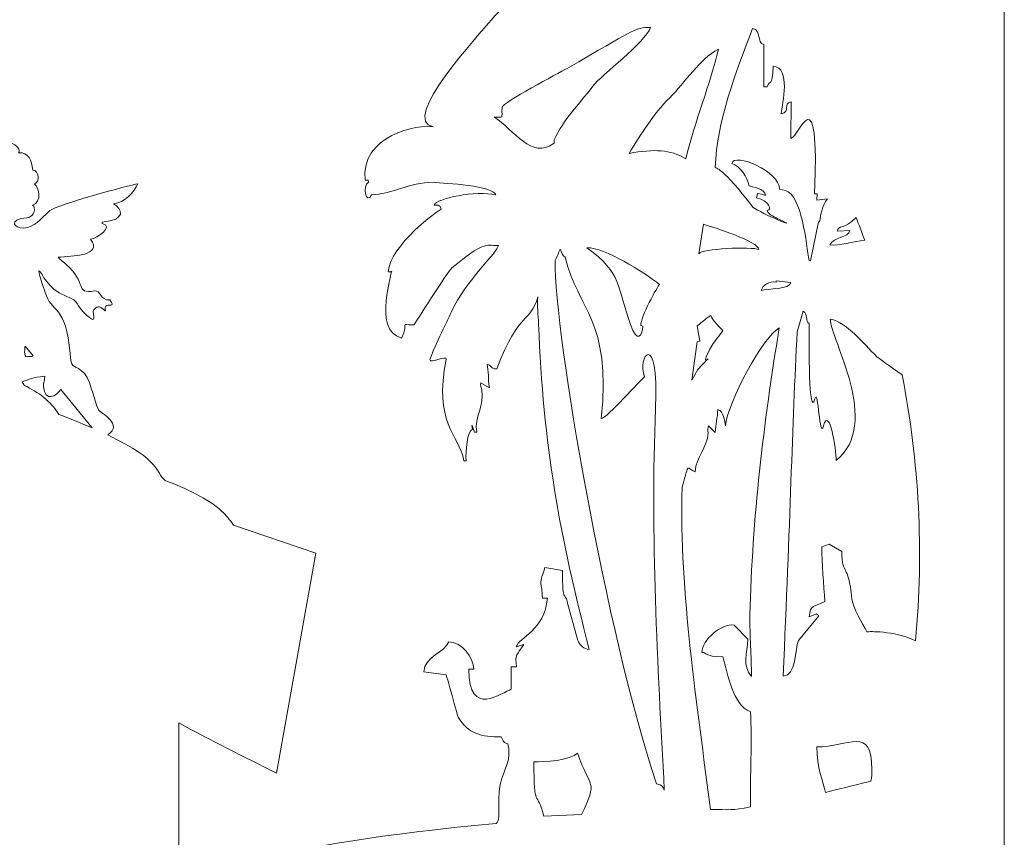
# Model space of a CAD drawing. Header units: millimetres. Extents: x -945 to 978, y -385 to 824.
# Tile 32 of 33: x 875 to 978, y 445 to 531. Entities that reach past the tile are written whole.
import ezdxf

# ---------------------------------------------------------------- set-up
doc = ezdxf.new("R2010")
doc.units = ezdxf.units.MM
doc.header["$MEASUREMENT"] = 0
doc.layers.add('Layer 1', color=7, linetype='Continuous')

msp = doc.modelspace()

# ---------------------------------------------------------------- linework, layer by layer
at = {"layer": 'Layer 1', "color": 250, "lineweight": 9}
for points, knots in [([(727.1937, 366.4602), (727.1937, 377.1706), (718.5112, 385.8531), (707.8008, 385.8531), (707.8008, 385.8531), (707.8008, 385.8531), (707.8008, 562.9473), (707.8008, 562.9473), (707.8008, 562.9473), (718.5112, 562.9473), (727.1937, 571.6298), (727.1937, 582.3402), (727.1937, 582.3402), (727.1937, 582.3402), (821.4192, 582.3402), (821.4192, 582.3402), (821.4192, 582.3402), (821.4192, 582.3402), (821.4192, 585.3402), (821.4192, 585.3402), (821.4192, 585.3402), (821.4192, 585.3402), (864.7823, 585.3402), (864.7823, 585.3402), (864.7823, 585.3402), (864.7823, 585.3402), (864.7823, 582.3402), (864.7823, 582.3402), (864.7823, 582.3402), (864.7823, 582.3402), (959.0079, 582.3402), (959.0079, 582.3402), (959.0079, 582.3402), (959.0079, 571.6298), (967.6905, 562.9473), (978.4008, 562.9473), (978.4008, 562.9473), (978.4008, 562.9473), (978.4008, 385.8531), (978.4008, 385.8531), (978.4008, 385.8531), (967.6905, 385.8531), (959.0079, 377.1706), (959.0079, 366.4602), (959.0079, 366.4602), (959.0079, 366.4602), (864.7823, 366.4602), (864.7823, 366.4602), (864.7823, 366.4602), (864.7823, 366.4602), (864.7823, 363.4601), (864.7823, 363.4601), (864.7823, 363.4601), (864.7823, 363.4601), (821.4192, 363.4601), (821.4192, 363.4601), (821.4192, 363.4601), (821.4192, 363.4601), (821.4192, 366.4602), (821.4192, 366.4602), (821.4192, 366.4602), (821.4192, 366.4602), (727.1937, 366.4602), (727.1937, 366.4602)], [0, 0, 0, 0, 0.05882353, 0.05882353, 0.05882353, 0.05882353, 0.11764706, 0.11764706, 0.11764706, 0.11764706, 0.17647059, 0.17647059, 0.17647059, 0.17647059, 0.23529412, 0.23529412, 0.23529412, 0.23529412, 0.29411765, 0.29411765, 0.29411765, 0.29411765, 0.35294118, 0.35294118, 0.35294118, 0.35294118, 0.41176471, 0.41176471, 0.41176471, 0.41176471, 0.47058824, 0.47058824, 0.47058824, 0.47058824, 0.52941176, 0.52941176, 0.52941176, 0.52941176, 0.58823529, 0.58823529, 0.58823529, 0.58823529, 0.64705882, 0.64705882, 0.64705882, 0.64705882, 0.70588235, 0.70588235, 0.70588235, 0.70588235, 0.76470588, 0.76470588, 0.76470588, 0.76470588, 0.82352941, 0.82352941, 0.82352941, 0.82352941, 0.88235294, 0.88235294, 0.88235294, 0.88235294, 1, 1, 1, 1]), ([(939.8521, 544.4662), (934.7804, 545.2079), (928.0149, 545.6323), (923.2929, 543.787), (923.2929, 543.787), (921.8526, 543.2241), (919.2986, 541.5824), (919.0902, 540.1018), (919.0902, 540.1018), (919.0902, 540.1018), (919.6368, 540.1018), (919.6368, 540.1018), (919.6368, 540.1018), (919.6368, 540.1018), (919.6228, 539.7601), (919.6228, 539.7601), (919.6228, 539.7601), (919.2304, 539.6297), (918.4677, 538.2413), (918.4459, 537.7088), (918.4459, 537.7088), (918.4239, 537.1663), (919.2139, 537.2704), (919.6802, 537.823), (919.6802, 537.823), (923.9928, 537.823), (932.7521, 542.2846), (942.7676, 537.823), (942.7676, 537.823), (937.7072, 538.8455), (927.7706, 534.954), (924.3099, 530.7576), (924.3099, 530.7576), (923.1492, 529.3503), (914.5083, 520.0666), (918.2163, 519.482), (918.2163, 519.482), (916.6231, 519.8015), (910.4709, 518.554), (910.9947, 513.8563), (910.9947, 513.8563), (910.9947, 513.8563), (911.3049, 513.8563), (911.3049, 513.8563), (911.3049, 513.8563), (911.3049, 513.8563), (911.3503, 513.6239), (911.3503, 513.6239), (911.3503, 513.6239), (910.6475, 513.3162), (911.1261, 511.1288), (911.6847, 512.3069), (911.6847, 512.3069), (913.6744, 512.3069), (915.6453, 513.6239), (918.1682, 513.6239), (918.1682, 513.6239), (919.4976, 513.519), (924.5123, 513.2625), (924.7782, 512.3069), (924.7782, 512.3069), (922.7627, 512.769), (918.4225, 511.9457), (918.272, 511.2054), (918.272, 511.2054), (918.9834, 511.3466), (919.004, 510.7994), (919.004, 510.7994), (919.004, 510.7994), (918.6956, 510.6321), (913.6319, 507.0142), (913.4264, 504.1719), (913.4264, 504.1719), (913.4264, 504.1719), (913.814, 504.1719), (913.814, 504.1719), (913.814, 504.1719), (913.814, 504.1719), (913.7491, 504.2538), (913.7491, 504.2538), (913.7491, 504.2538), (914.0487, 504.4554), (911.6349, 498.048), (914.8482, 497.2), (914.8482, 497.2), (915.6769, 498.9467), (914.4945, 498.5935), (916.1416, 498.5935), (916.1416, 498.5935), (916.1666, 498.5935), (919.7133, 504.2398), (920.1557, 504.6003), (920.1557, 504.6003), (923.5896, 507.3971), (923.5267, 506.9613), (925.0462, 506.9613), (925.0462, 506.9613), (925.0198, 506.2714), (921.6653, 503.3879), (920.069, 499.9027), (920.069, 499.9027), (919.6218, 498.9268), (918.0694, 495.8296), (917.8357, 494.9236), (917.8357, 494.9236), (917.7061, 494.4223), (919.6399, 495.4282), (919.5484, 494.9789), (919.5484, 494.9789), (918.1732, 488.2376), (920.86, 487.1152), (921.4167, 484.2605), (921.4167, 484.2605), (921.4167, 484.2605), (921.6493, 484.2605), (921.6493, 484.2605), (921.6493, 484.2605), (921.5443, 485.2013), (921.7858, 487.4426), (922.3165, 487.5919), (922.3165, 487.5919), (922.3165, 487.5919), (922.2409, 487.9794), (922.2409, 487.9794), (922.2409, 487.9794), (922.2409, 487.9794), (922.2991, 487.9768), (922.2991, 487.9768), (922.2991, 487.9768), (922.2991, 487.9768), (922.5319, 487.282), (922.5319, 487.282), (922.5319, 487.282), (922.5319, 487.282), (922.7644, 487.282), (922.7644, 487.282), (922.7644, 487.282), (922.4857, 488.8976), (923.6083, 490.1018), (923.2973, 491.6982), (923.2973, 491.6982), (923.2623, 491.8779), (923.1164, 492.3178), (923.2006, 492.4641), (923.2006, 492.4641), (923.2006, 492.4641), (924.1042, 491.9306), (924.1042, 491.9306), (924.1042, 491.9306), (923.8577, 493.194), (924.1531, 492.8721), (923.8531, 494.4098), (923.8531, 494.4098), (924.4613, 494.36), (924.063, 493.9467), (924.8774, 493.9443), (924.8774, 493.9443), (927.2978, 500.2752), (928.4619, 498.7227), (929.1993, 501.547), (929.1993, 501.547), (929.1228, 500.6249), (929.2548, 499.6068), (929.2877, 498.6791), (929.2877, 498.6791), (929.7435, 485.9778), (931.5433, 476.2278), (934.636, 464.3528), (934.636, 464.3528), (934.0561, 464.4298), (933.6904, 464.7299), (933.4132, 465.2859), (933.4132, 465.2859), (933.4132, 465.2859), (932.3282, 469.241), (932.3282, 469.241), (932.3282, 469.241), (932.1578, 470.5052), (931.8001, 468.9817), (931.8001, 472.6736), (931.8001, 472.6736), (931.8001, 472.6736), (929.9626, 473.005), (929.9626, 473.005), (929.9626, 473.005), (929.1762, 470.7846), (929.6877, 471.647), (929.6877, 469.7691), (929.6877, 469.7691), (929.6877, 469.7691), (930.2157, 469.7691), (930.2157, 469.7691), (930.2157, 469.7691), (929.9321, 466.3594), (927.2041, 465.6301), (926.9404, 464.6424), (926.9404, 464.6424), (926.9404, 464.6424), (927.7381, 464.8922), (927.7381, 464.8922), (927.7381, 464.8922), (927.0244, 463.7934), (926.7512, 463.8154), (926.9729, 462.5405), (926.9729, 462.5405), (926.9729, 462.5405), (926.4125, 462.5301), (926.4125, 462.5301), (926.4125, 462.5301), (926.4125, 462.5301), (926.4125, 460.1536), (926.4125, 460.1536), (926.4125, 460.1536), (925.455, 459.8981), (921.9237, 456.9764), (921.9237, 462.266), (921.9237, 462.266), (921.9237, 462.266), (922.4518, 462.266), (922.4518, 462.266), (922.4518, 462.266), (922.4235, 463.5256), (921.2014, 465.1396), (919.8113, 465.1706), (919.8113, 465.1706), (919.4105, 464.0634), (917.3063, 463.6314), (917.171, 462.002), (917.171, 462.002), (917.171, 462.002), (919.5383, 461.6793), (919.5383, 461.6793), (919.5383, 461.6793), (919.5472, 461.7311), (920.7728, 457.2796), (920.8185, 457.1999), (920.8185, 457.1999), (921.813, 455.4661), (923.2972, 455.1369), (925.3564, 455.1369), (925.3564, 455.1369), (925.8647, 453.7319), (926.1483, 455.3415), (926.1483, 453.2883), (926.1483, 453.2883), (926.1483, 451.9055), (925.0615, 450.9851), (925.0896, 448.5382), (925.0896, 448.5382), (925.1086, 446.882), (925.1777, 446.23), (924.8024, 445.9875), (924.8024, 445.9875), (900.1222, 443.8272), (895.1414, 440.3392), (891.3502, 440.2477), (891.3502, 440.2477), (891.3502, 440.2477), (891.3502, 456.6149), (891.3502, 456.6149), (891.3502, 456.6149), (894.6618, 454.7808), (898.2705, 453.0261), (901.6572, 451.3154), (901.6572, 451.3154), (901.6572, 451.3154), (905.8124, 474.5123), (905.8124, 474.5123), (905.8124, 474.5123), (905.8124, 474.5123), (897.1001, 477.4799), (897.1001, 477.4799), (897.1001, 477.4799), (896.7484, 478.0177), (896.3244, 478.5253), (895.832, 478.9859), (895.832, 478.9859), (894.4845, 480.2472), (892.1196, 481.3423), (889.9065, 482.1759), (889.9065, 482.1759), (888.8027, 483.1114), (889.6023, 484.237), (883.8469, 486.9744), (883.8469, 486.9744), (885.5886, 488.0997), (883.0454, 489.3193), (882.8962, 489.6179), (882.8962, 489.6179), (882.266, 490.879), (882.0638, 493.0875), (881.0602, 493.7915), (881.0602, 493.7915), (880.1828, 494.407), (879.9951, 493.9691), (879.877, 495.57), (879.877, 495.57), (879.4991, 500.6949), (877.8468, 499.8899), (877.2671, 501.9971), (877.2671, 501.9971), (877.0862, 502.6547), (876.6471, 503.573), (876.5935, 504.2908), (876.5935, 504.2908), (877.0193, 504.0252), (877.3342, 502.4805), (879.4629, 501.6251), (879.4629, 501.6251), (881.002, 501.0068), (880.3163, 500.7898), (881.627, 499.6104), (881.627, 499.6104), (882.5239, 498.8031), (882.4584, 499.1146), (882.3162, 500.0211), (882.3162, 500.0211), (882.3434, 500.1627), (882.7708, 500.6923), (883.1181, 500.4277), (883.1181, 500.4277), (883.9307, 499.8084), (883.4109, 500.1327), (883.6566, 500.5619), (883.6566, 500.5619), (883.8207, 500.8485), (884.7494, 500.3666), (884.0807, 501.2204), (884.0807, 501.2204), (883.0176, 501.142), (883.0986, 502.2824), (882.4448, 502.1657), (882.4448, 502.1657), (880.3646, 501.8062), (881.672, 503.1012), (879.4794, 504.951), (879.4794, 504.951), (879.2938, 505.1076), (878.7316, 505.5824), (878.6215, 505.7229), (878.6215, 505.7229), (880.0649, 505.8307), (883.4109, 505.8604), (882.0381, 507.6146), (882.0381, 507.6146), (882.7795, 507.6697), (884.5174, 509.0358), (883.2665, 509.2716), (883.2665, 509.2716), (883.2665, 509.2716), (883.256, 509.4131), (883.256, 509.4131), (883.256, 509.4131), (885.9234, 509.6721), (885.326, 510.8139), (884.4631, 511.3532), (884.4631, 511.3532), (885.6634, 511.4698), (886.6362, 512.6105), (887.0098, 513.4645), (887.0098, 513.4645), (886.2975, 513.3515), (878.418, 511.2413), (877.7563, 510.6396), (877.7563, 510.6396), (876.7268, 509.7036), (876.1718, 508.8845), (874.9766, 508.7953), (874.9766, 508.7953), (874.0308, 508.7249), (873.2707, 509.7113), (875.322, 509.8885), (875.322, 509.8885), (876.2136, 509.976), (876.2775, 511.0266), (875.9346, 511.2152), (875.9346, 511.2152), (876.9461, 511.5673), (876.6333, 513.0803), (876.1247, 513.4353), (876.1247, 513.4353), (876.7263, 513.6448), (876.6327, 514.8803), (875.9432, 514.9159), (875.9432, 514.9159), (875.8652, 515.9609), (875.4873, 516.8032), (874.456, 516.7263), (874.456, 516.7263), (875.0059, 517.3472), (872.4467, 518.6659), (872.1125, 517.6186), (872.1125, 517.6186), (871.11, 517.5441), (869.6491, 518.0919), (869.3664, 516.2754), (869.3664, 516.2754), (868.7648, 516.2304), (868.8976, 516.0296), (868.778, 515.4515), (868.778, 515.4515), (867.8299, 515.372), (867.9989, 514.7064), (867.9235, 513.6772), (867.9235, 513.6772), (867.9074, 513.4577), (866.8888, 511.6078), (868.9206, 511.759), (868.9206, 511.759), (869.1148, 510.5364), (869.5562, 509.17), (870.6231, 508.9686), (870.6231, 508.9686), (870.5742, 508.7103), (870.4031, 508.6676), (870.0781, 508.6433), (870.0781, 508.6433), (867.5607, 508.4553), (871.1536, 509.9409), (864.5575, 514.2282), (864.5575, 514.2282), (863.9234, 514.6405), (863.1235, 515.4118), (862.5023, 515.7632), (862.5023, 515.7632), (861.6259, 515.3838), (862.9802, 513.7886), (863.531, 513.4205), (863.531, 513.4205), (863.1038, 513.3791), (862.5254, 512.9691), (862.5567, 512.5508), (862.5567, 512.5508), (862.5825, 512.2037), (863.9731, 511.9053), (864.1583, 511.6884), (864.1583, 511.6884), (862.8216, 511.476), (864.7892, 510.2711), (864.9166, 510.1084), (864.9166, 510.1084), (863.3037, 509.5474), (866.407, 507.5675), (867.2508, 507.4362), (867.2508, 507.4362), (867.2508, 507.4362), (867.2613, 507.2946), (867.2613, 507.2946), (867.2613, 507.2946), (866.2629, 506.9468), (865.8285, 505.3382), (864.0726, 505.2068), (864.0726, 505.2068), (863.8886, 505.193), (861.0389, 505.5395), (860.9252, 505.6271), (860.9252, 505.6271), (859.7351, 506.5431), (860.0089, 507.323), (858.0905, 507.1797), (858.0905, 507.1797), (858.1246, 506.8284), (858.2763, 506.7681), (858.552, 506.716), (858.552, 506.716), (858.5018, 506.4497), (858.361, 506.5042), (858.2671, 506.421), (858.2671, 506.421), (855.6352, 509.2773), (852.9671, 508.42), (850.3802, 509.9326), (850.3802, 509.9326), (840.5919, 515.6566), (838.5718, 508.9219), (833.6167, 506.5623), (833.6167, 506.5623), (831.8193, 505.7063), (830.2161, 505.4171), (828.7761, 503.9359), (828.7761, 503.9359), (827.5335, 504.2775), (826.7193, 504.0889), (825.5829, 504.9488), (825.5829, 504.9488), (825.2249, 505.2197), (823.7371, 506.1398), (823.6814, 506.5268), (823.6814, 506.5268), (823.5969, 507.1145), (826.2149, 507.7075), (825.9161, 509.7867), (825.9161, 509.7867), (826.8366, 509.9981), (826.5282, 510.3652), (826.8062, 510.8674), (826.8062, 510.8674), (827.6687, 512.4266), (827.5224, 511.5787), (827.5411, 514.0166), (827.5411, 514.0166), (827.5405, 514.8523), (826.4495, 515.821), (825.8611, 515.8907), (825.8611, 515.8907), (825.5658, 517.6643), (823.9747, 516.833), (823.0925, 517.1342), (823.0925, 517.1342), (821.0575, 517.8294), (821.5855, 517.328), (820.3322, 516.7412), (820.3322, 516.7412), (818.4975, 516.4775), (817.6122, 515.2214), (817.8672, 513.4483), (817.8672, 513.4483), (817.8633, 512.6343), (816.6736, 512.3903), (818.2314, 510.9149), (818.2314, 510.9149), (819.1169, 510.0763), (818.5776, 508.5396), (820.284, 508.7317), (820.284, 508.7317), (820.284, 508.7317), (820.6361, 508.0871), (820.6361, 508.0871), (820.6361, 508.0871), (819.8903, 507.9158), (820.599, 507.8468), (819.2873, 507.6582), (819.2873, 507.6582), (818.3193, 507.519), (815.5034, 511.5563), (815.3509, 513.4435), (815.3509, 513.4435), (815.2778, 514.77), (815.7339, 519.541), (813.9247, 520.4057), (813.9247, 520.4057), (813.7592, 519.7393), (813.5939, 519.073), (813.4284, 518.4067), (813.4284, 518.4067), (813.1621, 518.8144), (812.8956, 519.2223), (812.6294, 519.63), (812.6294, 519.63), (811.0777, 518.9672), (811.6395, 515.5019), (812.0278, 514.0293), (812.0278, 514.0293), (812.0278, 514.0293), (809.8535, 514.4119), (809.8535, 514.4119), (809.8535, 514.4119), (810.1917, 512.0606), (810.5, 512.5174), (811.0246, 511.1717), (811.0246, 511.1717), (810.2487, 511.2436), (809.4134, 510.9909), (808.8697, 510.6268), (808.8697, 510.6268), (809.2536, 509.7284), (811.0065, 509.1267), (811.3599, 508.8033), (811.3599, 508.8033), (811.3599, 508.8033), (809.6782, 508.2746), (809.6782, 508.2746), (809.6782, 508.2746), (810.0133, 507.415), (811.3265, 507.0136), (811.8187, 506.4667), (811.8187, 506.4667), (811.8187, 506.4667), (811.2428, 506.3839), (811.2428, 506.3839), (811.2428, 506.3839), (811.905, 504.6857), (812.4673, 505.26), (813.3496, 504.8053), (813.3496, 504.8053), (813.888, 504.5278), (813.5875, 503.6497), (816.1329, 504.037), (816.1329, 504.037), (816.1329, 504.037), (816.1322, 503.4433), (816.1322, 503.4433), (816.1322, 503.4433), (817.1872, 503.3523), (818.1562, 503.7379), (818.9282, 504.4329), (818.9282, 504.4329), (818.7418, 502.2714), (815.282, 504.1869), (815.0317, 501.2869), (815.0317, 501.2869), (813.9689, 501.134), (812.6612, 500.2407), (812.3673, 500.1984), (812.3673, 500.1984), (812.2425, 500.1808), (811.6113, 500.7295), (811.4084, 500.8394), (811.4084, 500.8394), (810.6851, 501.2311), (809.224, 501.2904), (808.9201, 501.6339), (808.9201, 501.6339), (808.1329, 502.5242), (808.0567, 503.3949), (806.4986, 500.4813), (806.4986, 500.4813), (806.1212, 499.7755), (804.3354, 497.5799), (806.4958, 497.7087), (806.4958, 497.7087), (806.0338, 496.4186), (805.4833, 496.5765), (805.7417, 494.7793), (805.7417, 494.7793), (805.8151, 494.2673), (806.384, 493.4613), (806.7464, 493.5134), (806.7464, 493.5134), (807.8461, 493.6717), (807.5173, 496.3279), (808.6688, 496.4932), (808.6688, 496.4932), (811.7793, 496.9403), (812.5233, 494.4234), (816.5581, 496.0394), (816.5581, 496.0394), (815.0486, 495.3508), (813.9537, 494.1973), (813.3002, 492.81), (813.3002, 492.81), (810.012, 491.9539), (806.3299, 491.4664), (805.2375, 487.4053), (805.2375, 487.4053), (802.174, 486.3903), (799.96, 485.4938), (798.517, 482.3119), (798.517, 482.3119), (794.6358, 481.8023), (789.9934, 481.0757), (788.8581, 476.6018), (788.8581, 476.6018), (787.42, 476.1027), (786.0955, 475.483), (785.2604, 474.7048), (785.2604, 474.7048), (782.8208, 472.4311), (782.8426, 469.3503), (784.2287, 466.8258), (784.2287, 466.8258), (784.2287, 466.8258), (783.9866, 452.3085), (783.9866, 452.3085), (783.9866, 452.3085), (783.9866, 452.3085), (796.9976, 457.3133), (796.9976, 457.3133), (796.9976, 457.3133), (796.9976, 457.3133), (796.9976, 429.3649), (796.9976, 429.3649), (796.9976, 429.3649), (786.9706, 428.3247), (767.9479, 429.5674), (751.0871, 429.0503), (751.0871, 429.0503), (751.3188, 430.0889), (751.7546, 431.2743), (752.3758, 432.5461), (752.3758, 432.5461), (750.4956, 432.2448), (750.6687, 430.1076), (750.051, 429.7261), (750.051, 429.7261), (749.3992, 430.6169), (750.7432, 432.4747), (750.7432, 434.0673), (750.7432, 434.0673), (749.2578, 433.0728), (748.0285, 430.0298), (748.0093, 430.0232), (748.0093, 430.0232), (748.2345, 442.4588), (754.6655, 485.2515), (758.5148, 493.3421), (758.5148, 493.3421), (758.0443, 488.1715), (758.0698, 489.1614), (759.5512, 489.2846), (759.5512, 489.2846), (759.5512, 486.53), (758.9789, 483.773), (760.058, 483.2022), (760.058, 483.2022), (760.19, 489.15), (761.0748, 482.5143), (760.8183, 479.7808), (760.8183, 479.7808), (760.7245, 477.7779), (761.075, 476.9635), (761.4519, 475.3457), (761.4519, 475.3457), (763.0431, 475.3457), (761.507, 473.9637), (763.7329, 472.4311), (763.7329, 472.4311), (763.7329, 476.1247), (765.6794, 481.4139), (764.1736, 487.571), (764.1736, 487.571), (764.0017, 488.2739), (762.658, 490.5445), (762.2122, 490.9318), (762.2122, 490.9318), (764.429, 490.7476), (768.2733, 486.3553), (769.3255, 484.3597), (769.3255, 484.3597), (770.3857, 482.3492), (774.4371, 479.0875), (780.8397, 474.0783), (780.8397, 474.0783), (780.8397, 482.783), (775.8502, 483.9407), (775.08, 489.4588), (775.08, 489.4588), (773.9598, 490.3), (772.8703, 490.9903), (772.0889, 492.1527), (772.0889, 492.1527), (772.0889, 492.1527), (771.9696, 492.0723), (771.9696, 492.0723), (771.9696, 492.0723), (771.9696, 493.9177), (772.0004, 492.7592), (772.223, 493.593), (772.223, 493.593), (772.6578, 493.4879), (772.8489, 493.0968), (773.2367, 492.9594), (773.2367, 492.9594), (776.2421, 492.9594), (779.0966, 491.2606), (782.0012, 491.3355), (782.0012, 491.3355), (782.0012, 491.3355), (782.7559, 490.6807), (782.7559, 490.6807), (782.7559, 490.6807), (782.7559, 490.6807), (782.6217, 492.8148), (782.6217, 492.8148), (782.6217, 492.8148), (782.6217, 492.8148), (783.3742, 493.086), (783.3742, 493.086), (783.3742, 493.086), (780.6878, 503.1478), (770.567, 500.7541), (765.3879, 501.3305), (765.3879, 501.3305), (764.7993, 501.3959), (764.0869, 501.6866), (763.3527, 501.703), (763.3527, 501.703), (763.3527, 501.703), (763.3527, 501.9564), (763.3527, 501.9564), (763.3527, 501.9564), (764.1239, 501.9564), (764.4668, 502.1887), (764.6723, 502.7911), (764.6723, 502.7911), (765.573, 505.4307), (764.5298, 503.8001), (768.2338, 506.2825), (768.2338, 506.2825), (768.2338, 506.2825), (767.7878, 508.1655), (767.7878, 508.1655), (767.7878, 508.1655), (773.8424, 508.1655), (768.8903, 508.5677), (773.1991, 506.9452), (773.1991, 506.9452), (776.1527, 519.207), (757.2956, 526.434), (754.1024, 531.6085), (754.1024, 531.6085), (754.4861, 531.2039), (756.3092, 530.5169), (757.0175, 530.4687), (757.0175, 530.4687), (759.5544, 530.2966), (764.9839, 528.5169), (767.3347, 527.6471), (767.3347, 527.6471), (769.3427, 529.6551), (762.7064, 533.8177), (764.2792, 533.1048), (764.2792, 533.1048), (765.5132, 532.5457), (768.8157, 532.3481), (773.5926, 529.6967), (773.5926, 529.6967), (768.9275, 540.1454), (760.0031, 541.7008), (754.7225, 540.8722), (754.7225, 540.8722), (751.2623, 540.3292), (747.2431, 537.6998), (744.0917, 537.4376), (744.0917, 537.4376), (744.8766, 539.0738), (747.5733, 539.4079), (747.8668, 540.7047), (747.8668, 540.7047), (747.8668, 540.7047), (745.4853, 540.0987), (745.4853, 540.0987), (745.4853, 540.0987), (745.5199, 541.6606), (749.1603, 541.659), (749.1603, 542.7597), (749.1603, 542.7597), (745.8658, 542.7597), (748.9446, 543.5902), (750.1739, 545.5476), (750.1739, 545.5476), (749.5347, 545.5476), (749.8478, 547.1483), (751.3417, 549.0254), (751.3417, 549.0254), (752.1156, 549.6852), (752.8997, 550.3333), (753.6938, 550.9693), (753.6938, 550.9693), (757.4106, 550.5188), (759.3494, 550.1467), (762.7603, 550.497), (762.7603, 550.497), (766.0077, 550.8307), (768.7651, 548.8878), (771.4862, 550.1553), (771.4862, 550.1553), (774.2072, 551.4225), (768.3115, 551.5989), (770.2169, 552.4615), (770.2169, 552.4615), (772.1221, 553.3243), (774.1183, 552.6948), (779.6527, 551.9344), (779.6527, 551.9344), (785.1872, 551.1739), (785.0965, 551.7427), (788.7257, 550.3047), (788.7257, 550.3047), (796.2564, 547.3214), (799.3177, 550.1172), (807.5067, 551.3832), (807.5067, 551.3832), (811.2266, 551.9583), (811.771, 553.1086), (806.6902, 554.0433), (806.6902, 554.0433), (813.0282, 555.8369), (827.6165, 551.6607), (813.4949, 550.6643), (813.4949, 550.6643), (811.8744, 550.55), (813.1563, 549.8389), (815.7876, 548.8878), (815.7876, 548.8878), (815.7876, 548.8878), (829.1016, 548.8878), (829.1016, 548.8878), (829.1016, 548.8878), (831.2037, 549.8134), (830.1796, 552.7539), (830.1796, 555.9921), (830.1796, 555.9921), (830.1796, 559.2305), (846.605, 561.1705), (846.968, 560.0197), (846.968, 560.0197), (847.3312, 558.8691), (832.3671, 555.9212), (839.6281, 553.9074), (839.6281, 553.9074), (846.8891, 551.8938), (858.9555, 553.004), (859.4042, 552.1814), (859.4042, 552.1814), (859.853, 551.3588), (840.0252, 548.9252), (856.8817, 549.6284), (856.8817, 549.6284), (873.7382, 550.3314), (874.1278, 553.1883), (878.4844, 553.476), (878.4844, 553.476), (882.841, 553.7637), (896.2234, 559.5347), (892.4115, 552.4692), (892.4115, 552.4692), (888.5993, 545.4035), (898.8287, 551.4517), (902.2439, 552.613), (902.2439, 552.613), (905.659, 553.7742), (911.9755, 557.0031), (913.1354, 555.4898), (913.1354, 555.4898), (915.9317, 551.8413), (925.6414, 555.185), (930.2478, 552.7267), (930.2478, 552.7267), (933.6242, 550.1788), (936.8325, 547.4186), (939.8522, 544.4662), (939.8522, 544.4662), (939.8522, 544.4662), (939.8521, 544.4662), (939.8521, 544.4662)], [0, 0, 0, 0, 0.00425532, 0.00425532, 0.00425532, 0.00425532, 0.00851064, 0.00851064, 0.00851064, 0.00851064, 0.01276596, 0.01276596, 0.01276596, 0.01276596, 0.01702128, 0.01702128, 0.01702128, 0.01702128, 0.0212766, 0.0212766, 0.0212766, 0.0212766, 0.02553191, 0.02553191, 0.02553191, 0.02553191, 0.02978723, 0.02978723, 0.02978723, 0.02978723, 0.03404255, 0.03404255, 0.03404255, 0.03404255, 0.03829787, 0.03829787, 0.03829787, 0.03829787, 0.04255319, 0.04255319, 0.04255319, 0.04255319, 0.04680851, 0.04680851, 0.04680851, 0.04680851, 0.05106383, 0.05106383, 0.05106383, 0.05106383, 0.05531915, 0.05531915, 0.05531915, 0.05531915, 0.05957447, 0.05957447, 0.05957447, 0.05957447, 0.06382979, 0.06382979, 0.06382979, 0.06382979, 0.06808511, 0.06808511, 0.06808511, 0.06808511, 0.07234043, 0.07234043, 0.07234043, 0.07234043, 0.07659574, 0.07659574, 0.07659574, 0.07659574, 0.08085106, 0.08085106, 0.08085106, 0.08085106, 0.08510638, 0.08510638, 0.08510638, 0.08510638, 0.0893617, 0.0893617, 0.0893617, 0.0893617, 0.09361702, 0.09361702, 0.09361702, 0.09361702, 0.09787234, 0.09787234, 0.09787234, 0.09787234, 0.10212766, 0.10212766, 0.10212766, 0.10212766, 0.10638298, 0.10638298, 0.10638298, 0.10638298, 0.1106383, 0.1106383, 0.1106383, 0.1106383, 0.11489362, 0.11489362, 0.11489362, 0.11489362, 0.11914894, 0.11914894, 0.11914894, 0.11914894, 0.12340426, 0.12340426, 0.12340426, 0.12340426, 0.12765957, 0.12765957, 0.12765957, 0.12765957, 0.13191489, 0.13191489, 0.13191489, 0.13191489, 0.13617021, 0.13617021, 0.13617021, 0.13617021, 0.14042553, 0.14042553, 0.14042553, 0.14042553, 0.14468085, 0.14468085, 0.14468085, 0.14468085, 0.14893617, 0.14893617, 0.14893617, 0.14893617, 0.15319149, 0.15319149, 0.15319149, 0.15319149, 0.15744681, 0.15744681, 0.15744681, 0.15744681, 0.16170213, 0.16170213, 0.16170213, 0.16170213, 0.16595745, 0.16595745, 0.16595745, 0.16595745, 0.17021277, 0.17021277, 0.17021277, 0.17021277, 0.17446809, 0.17446809, 0.17446809, 0.17446809, 0.1787234, 0.1787234, 0.1787234, 0.1787234, 0.18297872, 0.18297872, 0.18297872, 0.18297872, 0.18723404, 0.18723404, 0.18723404, 0.18723404, 0.19148936, 0.19148936, 0.19148936, 0.19148936, 0.19574468, 0.19574468, 0.19574468, 0.19574468, 0.2, 0.2, 0.2, 0.2, 0.20425532, 0.20425532, 0.20425532, 0.20425532, 0.20851064, 0.20851064, 0.20851064, 0.20851064, 0.21276596, 0.21276596, 0.21276596, 0.21276596, 0.21702128, 0.21702128, 0.21702128, 0.21702128, 0.2212766, 0.2212766, 0.2212766, 0.2212766, 0.22553191, 0.22553191, 0.22553191, 0.22553191, 0.22978723, 0.22978723, 0.22978723, 0.22978723, 0.23404255, 0.23404255, 0.23404255, 0.23404255, 0.23829787, 0.23829787, 0.23829787, 0.23829787, 0.24255319, 0.24255319, 0.24255319, 0.24255319, 0.24680851, 0.24680851, 0.24680851, 0.24680851, 0.25106383, 0.25106383, 0.25106383, 0.25106383, 0.25531915, 0.25531915, 0.25531915, 0.25531915, 0.25957447, 0.25957447, 0.25957447, 0.25957447, 0.26382979, 0.26382979, 0.26382979, 0.26382979, 0.26808511, 0.26808511, 0.26808511, 0.26808511, 0.27234043, 0.27234043, 0.27234043, 0.27234043, 0.27659574, 0.27659574, 0.27659574, 0.27659574, 0.28085106, 0.28085106, 0.28085106, 0.28085106, 0.28510638, 0.28510638, 0.28510638, 0.28510638, 0.2893617, 0.2893617, 0.2893617, 0.2893617, 0.29361702, 0.29361702, 0.29361702, 0.29361702, 0.29787234, 0.29787234, 0.29787234, 0.29787234, 0.30212766, 0.30212766, 0.30212766, 0.30212766, 0.30638298, 0.30638298, 0.30638298, 0.30638298, 0.3106383, 0.3106383, 0.3106383, 0.3106383, 0.31489362, 0.31489362, 0.31489362, 0.31489362, 0.31914894, 0.31914894, 0.31914894, 0.31914894, 0.32340426, 0.32340426, 0.32340426, 0.32340426, 0.32765957, 0.32765957, 0.32765957, 0.32765957, 0.33191489, 0.33191489, 0.33191489, 0.33191489, 0.33617021, 0.33617021, 0.33617021, 0.33617021, 0.34042553, 0.34042553, 0.34042553, 0.34042553, 0.34468085, 0.34468085, 0.34468085, 0.34468085, 0.34893617, 0.34893617, 0.34893617, 0.34893617, 0.35319149, 0.35319149, 0.35319149, 0.35319149, 0.35744681, 0.35744681, 0.35744681, 0.35744681, 0.36170213, 0.36170213, 0.36170213, 0.36170213, 0.36595745, 0.36595745, 0.36595745, 0.36595745, 0.37021277, 0.37021277, 0.37021277, 0.37021277, 0.37446809, 0.37446809, 0.37446809, 0.37446809, 0.3787234, 0.3787234, 0.3787234, 0.3787234, 0.38297872, 0.38297872, 0.38297872, 0.38297872, 0.38723404, 0.38723404, 0.38723404, 0.38723404, 0.39148936, 0.39148936, 0.39148936, 0.39148936, 0.39574468, 0.39574468, 0.39574468, 0.39574468, 0.4, 0.4, 0.4, 0.4, 0.40425532, 0.40425532, 0.40425532, 0.40425532, 0.40851064, 0.40851064, 0.40851064, 0.40851064, 0.41276596, 0.41276596, 0.41276596, 0.41276596, 0.41702128, 0.41702128, 0.41702128, 0.41702128, 0.4212766, 0.4212766, 0.4212766, 0.4212766, 0.42553191, 0.42553191, 0.42553191, 0.42553191, 0.42978723, 0.42978723, 0.42978723, 0.42978723, 0.43404255, 0.43404255, 0.43404255, 0.43404255, 0.43829787, 0.43829787, 0.43829787, 0.43829787, 0.44255319, 0.44255319, 0.44255319, 0.44255319, 0.44680851, 0.44680851, 0.44680851, 0.44680851, 0.45106383, 0.45106383, 0.45106383, 0.45106383, 0.45531915, 0.45531915, 0.45531915, 0.45531915, 0.45957447, 0.45957447, 0.45957447, 0.45957447, 0.46382979, 0.46382979, 0.46382979, 0.46382979, 0.46808511, 0.46808511, 0.46808511, 0.46808511, 0.47234043, 0.47234043, 0.47234043, 0.47234043, 0.47659574, 0.47659574, 0.47659574, 0.47659574, 0.48085106, 0.48085106, 0.48085106, 0.48085106, 0.48510638, 0.48510638, 0.48510638, 0.48510638, 0.4893617, 0.4893617, 0.4893617, 0.4893617, 0.49361702, 0.49361702, 0.49361702, 0.49361702, 0.49787234, 0.49787234, 0.49787234, 0.49787234, 0.50212766, 0.50212766, 0.50212766, 0.50212766, 0.50638298, 0.50638298, 0.50638298, 0.50638298, 0.5106383, 0.5106383, 0.5106383, 0.5106383, 0.51489362, 0.51489362, 0.51489362, 0.51489362, 0.51914894, 0.51914894, 0.51914894, 0.51914894, 0.52340426, 0.52340426, 0.52340426, 0.52340426, 0.52765957, 0.52765957, 0.52765957, 0.52765957, 0.53191489, 0.53191489, 0.53191489, 0.53191489, 0.53617021, 0.53617021, 0.53617021, 0.53617021, 0.54042553, 0.54042553, 0.54042553, 0.54042553, 0.54468085, 0.54468085, 0.54468085, 0.54468085, 0.54893617, 0.54893617, 0.54893617, 0.54893617, 0.55319149, 0.55319149, 0.55319149, 0.55319149, 0.55744681, 0.55744681, 0.55744681, 0.55744681, 0.56170213, 0.56170213, 0.56170213, 0.56170213, 0.56595745, 0.56595745, 0.56595745, 0.56595745, 0.57021277, 0.57021277, 0.57021277, 0.57021277, 0.57446809, 0.57446809, 0.57446809, 0.57446809, 0.5787234, 0.5787234, 0.5787234, 0.5787234, 0.58297872, 0.58297872, 0.58297872, 0.58297872, 0.58723404, 0.58723404, 0.58723404, 0.58723404, 0.59148936, 0.59148936, 0.59148936, 0.59148936, 0.59574468, 0.59574468, 0.59574468, 0.59574468, 0.6, 0.6, 0.6, 0.6, 0.60425532, 0.60425532, 0.60425532, 0.60425532, 0.60851064, 0.60851064, 0.60851064, 0.60851064, 0.61276596, 0.61276596, 0.61276596, 0.61276596, 0.61702128, 0.61702128, 0.61702128, 0.61702128, 0.6212766, 0.6212766, 0.6212766, 0.6212766, 0.62553191, 0.62553191, 0.62553191, 0.62553191, 0.62978723, 0.62978723, 0.62978723, 0.62978723, 0.63404255, 0.63404255, 0.63404255, 0.63404255, 0.63829787, 0.63829787, 0.63829787, 0.63829787, 0.64255319, 0.64255319, 0.64255319, 0.64255319, 0.64680851, 0.64680851, 0.64680851, 0.64680851, 0.65106383, 0.65106383, 0.65106383, 0.65106383, 0.65531915, 0.65531915, 0.65531915, 0.65531915, 0.65957447, 0.65957447, 0.65957447, 0.65957447, 0.66382979, 0.66382979, 0.66382979, 0.66382979, 0.66808511, 0.66808511, 0.66808511, 0.66808511, 0.67234043, 0.67234043, 0.67234043, 0.67234043, 0.67659574, 0.67659574, 0.67659574, 0.67659574, 0.68085106, 0.68085106, 0.68085106, 0.68085106, 0.68510638, 0.68510638, 0.68510638, 0.68510638, 0.6893617, 0.6893617, 0.6893617, 0.6893617, 0.69361702, 0.69361702, 0.69361702, 0.69361702, 0.69787234, 0.69787234, 0.69787234, 0.69787234, 0.70212766, 0.70212766, 0.70212766, 0.70212766, 0.70638298, 0.70638298, 0.70638298, 0.70638298, 0.7106383, 0.7106383, 0.7106383, 0.7106383, 0.71489362, 0.71489362, 0.71489362, 0.71489362, 0.71914894, 0.71914894, 0.71914894, 0.71914894, 0.72340426, 0.72340426, 0.72340426, 0.72340426, 0.72765957, 0.72765957, 0.72765957, 0.72765957, 0.73191489, 0.73191489, 0.73191489, 0.73191489, 0.73617021, 0.73617021, 0.73617021, 0.73617021, 0.74042553, 0.74042553, 0.74042553, 0.74042553, 0.74468085, 0.74468085, 0.74468085, 0.74468085, 0.74893617, 0.74893617, 0.74893617, 0.74893617, 0.75319149, 0.75319149, 0.75319149, 0.75319149, 0.75744681, 0.75744681, 0.75744681, 0.75744681, 0.76170213, 0.76170213, 0.76170213, 0.76170213, 0.76595745, 0.76595745, 0.76595745, 0.76595745, 0.77021277, 0.77021277, 0.77021277, 0.77021277, 0.77446809, 0.77446809, 0.77446809, 0.77446809, 0.7787234, 0.7787234, 0.7787234, 0.7787234, 0.78297872, 0.78297872, 0.78297872, 0.78297872, 0.78723404, 0.78723404, 0.78723404, 0.78723404, 0.79148936, 0.79148936, 0.79148936, 0.79148936, 0.79574468, 0.79574468, 0.79574468, 0.79574468, 0.8, 0.8, 0.8, 0.8, 0.80425532, 0.80425532, 0.80425532, 0.80425532, 0.80851064, 0.80851064, 0.80851064, 0.80851064, 0.81276596, 0.81276596, 0.81276596, 0.81276596, 0.81702128, 0.81702128, 0.81702128, 0.81702128, 0.8212766, 0.8212766, 0.8212766, 0.8212766, 0.82553191, 0.82553191, 0.82553191, 0.82553191, 0.82978723, 0.82978723, 0.82978723, 0.82978723, 0.83404255, 0.83404255, 0.83404255, 0.83404255, 0.83829787, 0.83829787, 0.83829787, 0.83829787, 0.84255319, 0.84255319, 0.84255319, 0.84255319, 0.84680851, 0.84680851, 0.84680851, 0.84680851, 0.85106383, 0.85106383, 0.85106383, 0.85106383, 0.85531915, 0.85531915, 0.85531915, 0.85531915, 0.85957447, 0.85957447, 0.85957447, 0.85957447, 0.86382979, 0.86382979, 0.86382979, 0.86382979, 0.86808511, 0.86808511, 0.86808511, 0.86808511, 0.87234043, 0.87234043, 0.87234043, 0.87234043, 0.87659574, 0.87659574, 0.87659574, 0.87659574, 0.88085106, 0.88085106, 0.88085106, 0.88085106, 0.88510638, 0.88510638, 0.88510638, 0.88510638, 0.8893617, 0.8893617, 0.8893617, 0.8893617, 0.89361702, 0.89361702, 0.89361702, 0.89361702, 0.89787234, 0.89787234, 0.89787234, 0.89787234, 0.90212766, 0.90212766, 0.90212766, 0.90212766, 0.90638298, 0.90638298, 0.90638298, 0.90638298, 0.9106383, 0.9106383, 0.9106383, 0.9106383, 0.91489362, 0.91489362, 0.91489362, 0.91489362, 0.91914894, 0.91914894, 0.91914894, 0.91914894, 0.92340426, 0.92340426, 0.92340426, 0.92340426, 0.92765957, 0.92765957, 0.92765957, 0.92765957, 0.93191489, 0.93191489, 0.93191489, 0.93191489, 0.93617021, 0.93617021, 0.93617021, 0.93617021, 0.94042553, 0.94042553, 0.94042553, 0.94042553, 0.94468085, 0.94468085, 0.94468085, 0.94468085, 0.94893617, 0.94893617, 0.94893617, 0.94893617, 0.95319149, 0.95319149, 0.95319149, 0.95319149, 0.95744681, 0.95744681, 0.95744681, 0.95744681, 0.96170213, 0.96170213, 0.96170213, 0.96170213, 0.96595745, 0.96595745, 0.96595745, 0.96595745, 0.97021277, 0.97021277, 0.97021277, 0.97021277, 0.97446809, 0.97446809, 0.97446809, 0.97446809, 0.9787234, 0.9787234, 0.9787234, 0.9787234, 0.98297872, 0.98297872, 0.98297872, 0.98297872, 0.98723404, 0.98723404, 0.98723404, 0.98723404, 0.99148936, 0.99148936, 0.99148936, 0.99148936, 1, 1, 1, 1]), ([(930.9272, 518.1177), (930.9272, 518.1177), (930.927, 517.7375), (930.927, 517.7375), (930.927, 517.7375), (928.5383, 515.9542), (926.6732, 519.1827), (924.605, 520.5033), (924.605, 520.5033), (925.6734, 520.5033), (925.3801, 520.2051), (925.4344, 521.5287), (925.4344, 521.5287), (925.4544, 522.0146), (931.387, 525.1172), (932.2913, 525.6351), (932.2913, 525.6351), (939.251, 529.6201), (939.4211, 529.9606), (941.0801, 529.9606), (941.0801, 529.9606), (940.5488, 528.3017), (935.9476, 525.0132), (935.0069, 523.7618), (935.0069, 523.7618), (933.4545, 521.6962), (931.9901, 520.3527), (930.9272, 518.1177)], [0, 0, 0, 0, 0.125, 0.125, 0.125, 0.125, 0.25, 0.25, 0.25, 0.25, 0.375, 0.375, 0.375, 0.375, 0.5, 0.5, 0.5, 0.5, 0.625, 0.625, 0.625, 0.625, 0.75, 0.75, 0.75, 0.75, 1, 1, 1, 1]), ([(959.7506, 511.8947), (959.179, 511.152), (959.0833, 510.2919), (958.9095, 509.4524), (958.9095, 509.4524), (958.9095, 509.4524), (958.8054, 509.4676), (958.8054, 509.4676), (958.8054, 509.4676), (958.8054, 509.4676), (957.9548, 505.3327), (957.9548, 505.3327), (957.9548, 505.3327), (957.9548, 505.3327), (957.8099, 505.3683), (957.8099, 505.3683), (957.8099, 505.3683), (957.5355, 506.9965), (957.0444, 512.3523), (955.3151, 512.7542), (955.3151, 512.7542), (955.3151, 512.7542), (954.6894, 512.8995), (954.6894, 512.8995), (954.6894, 512.8995), (954.7299, 514.7774), (949.9771, 516.79), (949.6505, 515.6178), (949.6505, 515.6178), (950.5582, 515.2962), (951.3279, 514.1329), (951.4857, 513.2577), (951.4857, 513.2577), (952.0386, 513.0646), (953.1869, 512.9444), (953.2089, 512.2381), (953.2089, 512.2381), (952.8823, 512.3446), (952.7279, 512.4416), (952.3754, 512.4321), (952.3754, 512.4321), (952.3754, 512.4321), (952.2792, 511.9943), (952.2792, 511.9943), (952.2792, 511.9943), (953.563, 511.6909), (953.9827, 510.6952), (953.3842, 510.6506), (953.3842, 510.6506), (953.5282, 510.1997), (954.2809, 509.8941), (954.7061, 509.6972), (954.7061, 509.6972), (957.1678, 508.5568), (952.7075, 510.342), (951.912, 510.9785), (951.912, 510.9785), (948.638, 515.2588), (947.9196, 515.1698), (947.9196, 515.1698), (947.9196, 515.1698), (948.0945, 520.1962), (950.0954, 525.1979), (951.8536, 529.8499), (951.8536, 529.8499), (952.8008, 529.637), (952.284, 528.3913), (953.027, 528.1374), (953.027, 528.1374), (953.027, 528.1374), (953.0577, 523.6915), (953.0577, 523.6915), (953.0577, 523.6915), (953.0577, 523.6915), (953.3919, 523.6935), (953.3919, 523.6935), (953.3919, 523.6935), (953.6973, 524.5394), (953.9317, 523.5246), (954.0269, 525.8586), (954.0269, 525.8586), (955.9243, 525.7265), (954.9891, 521.9618), (954.882, 520.8463), (954.882, 520.8463), (955.9512, 521.0737), (954.9664, 521.8874), (955.9223, 522.0985), (955.9223, 522.0985), (955.9223, 522.0985), (955.9004, 518.2241), (955.9004, 518.2241), (955.9004, 518.2241), (956.7465, 518.411), (958.923, 525.3174), (958.3949, 512.4129), (958.3949, 512.4129), (958.3949, 512.4129), (958.6682, 512.4129), (958.6682, 512.4129), (958.6682, 512.4129), (958.6682, 512.4129), (958.6408, 511.7464), (958.6408, 511.7464), (958.6408, 511.7464), (959.0163, 511.7965), (959.3879, 511.8451), (959.7506, 511.8947)], [0, 0, 0, 0, 0.03571429, 0.03571429, 0.03571429, 0.03571429, 0.07142857, 0.07142857, 0.07142857, 0.07142857, 0.10714286, 0.10714286, 0.10714286, 0.10714286, 0.14285714, 0.14285714, 0.14285714, 0.14285714, 0.17857143, 0.17857143, 0.17857143, 0.17857143, 0.21428571, 0.21428571, 0.21428571, 0.21428571, 0.25, 0.25, 0.25, 0.25, 0.28571429, 0.28571429, 0.28571429, 0.28571429, 0.32142857, 0.32142857, 0.32142857, 0.32142857, 0.35714286, 0.35714286, 0.35714286, 0.35714286, 0.39285714, 0.39285714, 0.39285714, 0.39285714, 0.42857143, 0.42857143, 0.42857143, 0.42857143, 0.46428571, 0.46428571, 0.46428571, 0.46428571, 0.5, 0.5, 0.5, 0.5, 0.53571429, 0.53571429, 0.53571429, 0.53571429, 0.57142857, 0.57142857, 0.57142857, 0.57142857, 0.60714286, 0.60714286, 0.60714286, 0.60714286, 0.64285714, 0.64285714, 0.64285714, 0.64285714, 0.67857143, 0.67857143, 0.67857143, 0.67857143, 0.71428571, 0.71428571, 0.71428571, 0.71428571, 0.75, 0.75, 0.75, 0.75, 0.78571429, 0.78571429, 0.78571429, 0.78571429, 0.82142857, 0.82142857, 0.82142857, 0.82142857, 0.85714286, 0.85714286, 0.85714286, 0.85714286, 0.89285714, 0.89285714, 0.89285714, 0.89285714, 0.92857143, 0.92857143, 0.92857143, 0.92857143, 1, 1, 1, 1]), ([(944.8135, 516.1022), (943.1062, 517.0997), (941.5587, 517.1373), (938.8232, 516.6704), (938.8232, 516.6704), (940.1373, 518.6992), (941.3357, 520.7928), (943.1123, 522.543), (943.1123, 522.543), (944.7351, 524.1416), (946.2524, 526.6241), (948.2474, 527.6785), (948.2474, 527.6785), (947.4184, 524.0013), (945.755, 520.0469), (944.8135, 516.1022)], [0, 0, 0, 0, 0.2, 0.2, 0.2, 0.2, 0.4, 0.4, 0.4, 0.4, 0.6, 0.6, 0.6, 0.6, 1, 1, 1, 1]), ([(962.7703, 509.9255), (963.083, 509.1273), (963.3856, 508.324), (963.6778, 507.516), (963.6778, 507.516), (962.5704, 507.3783), (960.897, 506.8979), (960.0099, 507.0225), (960.0099, 507.0225), (960.4619, 507.9161), (961.9444, 507.7752), (962.1226, 508.5248), (962.1226, 508.5248), (962.1226, 508.5248), (960.8088, 508.4608), (960.8088, 508.4608), (960.8088, 508.4608), (960.8377, 509.1426), (961.6113, 508.6042), (962.7703, 509.9255)], [0, 0, 0, 0, 0.16666667, 0.16666667, 0.16666667, 0.16666667, 0.33333333, 0.33333333, 0.33333333, 0.33333333, 0.5, 0.5, 0.5, 0.5, 0.66666667, 0.66666667, 0.66666667, 0.66666667, 1, 1, 1, 1]), ([(946.6831, 509.1929), (947.9088, 508.8148), (952.4824, 507.3813), (952.5275, 506.5193), (952.5275, 506.5193), (951.8076, 506.8798), (946.3643, 506.5986), (946.2014, 506.0954), (946.2014, 506.0954), (946.2014, 506.0954), (946.6831, 509.1929), (946.6831, 509.1929)], [0, 0, 0, 0, 0.25, 0.25, 0.25, 0.25, 0.5, 0.5, 0.5, 0.5, 1, 1, 1, 1]), ([(942.0346, 502.8557), (941.8594, 502.667), (940.0172, 499.4326), (940.066, 498.5121), (940.066, 498.5121), (940.066, 498.5121), (940.2743, 498.4633), (940.2743, 498.4633), (940.2743, 498.4633), (940.2506, 497.3777), (939.6306, 496.624), (938.9982, 498.6431), (938.9982, 498.6431), (937.4693, 502.6444), (938.2, 503.9605), (934.3886, 506.7285), (934.3886, 506.7285), (936.3057, 506.7285), (940.2828, 504.213), (942.0346, 502.8557)], [0, 0, 0, 0, 0.16666667, 0.16666667, 0.16666667, 0.16666667, 0.33333333, 0.33333333, 0.33333333, 0.33333333, 0.5, 0.5, 0.5, 0.5, 0.66666667, 0.66666667, 0.66666667, 0.66666667, 1, 1, 1, 1]), ([(941.6204, 489.7378), (941.0753, 476.4056), (941.8319, 462.8094), (942.5487, 449.5219), (942.5487, 449.5219), (942.438, 449.8271), (942.3512, 450.1194), (941.7214, 450.1737), (941.7214, 450.1737), (936.463, 465.9675), (930.9131, 497.5957), (931.0431, 505.3692), (931.0431, 505.3692), (931.2227, 505.7639), (931.4074, 506.1998), (931.5524, 506.5817), (931.5524, 506.5817), (931.7374, 506.2732), (931.7907, 505.8394), (932.1059, 505.7212), (932.1059, 505.7212), (933.435, 500.0627), (936.971, 499.2908), (935.903, 488.7025), (935.903, 488.7025), (936.4862, 488.7585), (940.052, 492.7912), (940.4615, 493.113), (940.4615, 493.113), (939.5944, 495.099), (941.9803, 498.5334), (941.6204, 489.7378)], [0, 0, 0, 0, 0.11111111, 0.11111111, 0.11111111, 0.11111111, 0.22222222, 0.22222222, 0.22222222, 0.22222222, 0.33333333, 0.33333333, 0.33333333, 0.33333333, 0.44444444, 0.44444444, 0.44444444, 0.44444444, 0.55555556, 0.55555556, 0.55555556, 0.55555556, 0.66666667, 0.66666667, 0.66666667, 0.66666667, 0.77777778, 0.77777778, 0.77777778, 0.77777778, 1, 1, 1, 1]), ([(955.8734, 503.0458), (955.8068, 502.3417), (953.4224, 502.3932), (952.7776, 502.2242), (952.7776, 502.2242), (952.9439, 502.7825), (953.6062, 503.2523), (954.3391, 503.082), (954.3391, 503.082), (954.3391, 503.082), (954.3428, 503.2313), (954.3428, 503.2313), (954.3428, 503.2313), (954.3428, 503.2313), (955.8734, 503.0458), (955.8734, 503.0458)], [0, 0, 0, 0, 0.2, 0.2, 0.2, 0.2, 0.4, 0.4, 0.4, 0.4, 0.6, 0.6, 0.6, 0.6, 1, 1, 1, 1]), ([(946.0169, 498.4772), (946.7056, 498.9713), (946.6222, 499.0643), (947.4438, 499.564), (947.4438, 499.564), (947.7037, 498.9628), (948.3496, 498.3685), (948.7348, 497.9692), (948.7348, 497.9692), (948.7348, 497.9692), (947.6858, 496.6339), (947.6858, 496.6339), (947.6858, 496.6339), (945.5853, 492.9556), (948.6464, 496.6805), (946.0944, 493.8808), (946.0944, 493.8808), (946.0944, 493.8808), (945.443, 492.7579), (945.443, 492.7579), (945.443, 492.7579), (945.443, 492.7579), (946.0078, 496.8026), (946.0078, 496.8026), (946.0078, 496.8026), (946.0995, 496.8202), (946.192, 496.8376), (946.2847, 496.8552), (946.2847, 496.8552), (946.2847, 496.8552), (946.0169, 498.4772), (946.0169, 498.4772)], [0, 0, 0, 0, 0.11111111, 0.11111111, 0.11111111, 0.11111111, 0.22222222, 0.22222222, 0.22222222, 0.22222222, 0.33333333, 0.33333333, 0.33333333, 0.33333333, 0.44444444, 0.44444444, 0.44444444, 0.44444444, 0.55555556, 0.55555556, 0.55555556, 0.55555556, 0.66666667, 0.66666667, 0.66666667, 0.66666667, 0.77777778, 0.77777778, 0.77777778, 0.77777778, 1, 1, 1, 1]), ([(967.6233, 493.3087), (969.4305, 484.1492), (969.9182, 474.6773), (969.0413, 465.2786), (969.0413, 465.2786), (966.5436, 466.3891), (964.2077, 466.2266), (963.9072, 466.2266), (963.9072, 466.2266), (963.4718, 467.0491), (962.4323, 468.7417), (962.337, 469.6732), (962.337, 469.6732), (961.9227, 473.7175), (961.2666, 472.0018), (961.2666, 474.6762), (961.2666, 474.6762), (961.2666, 474.6762), (959.9465, 475.4684), (959.9465, 475.4684), (959.9465, 475.4684), (959.9465, 475.4684), (959.1615, 475.1672), (959.1615, 475.1672), (959.1615, 475.1672), (959.1458, 473.5368), (959.3607, 471.1062), (959.4674, 469.3991), (959.4674, 469.3991), (958.35, 468.83), (957.9441, 469.1341), (957.834, 467.811), (957.834, 467.811), (957.834, 467.811), (958.6072, 468.1244), (958.6072, 468.1244), (958.6072, 468.1244), (958.6072, 468.1244), (958.8409, 467.8982), (958.8409, 467.8982), (958.8409, 467.8982), (958.8409, 467.8982), (956.6918, 465.2879), (956.6918, 465.2879), (956.6918, 465.2879), (956.3126, 464.4757), (956.4714, 461.5147), (955.0704, 461.5567), (955.0704, 461.5567), (955.8408, 477.6842), (956.0161, 487.9391), (956.5654, 497.8573), (956.5654, 497.8573), (956.5654, 497.8573), (957.1987, 500.0222), (957.1987, 500.0222), (957.1987, 500.0222), (957.6817, 499.7648), (957.427, 498.9786), (957.8063, 498.7178), (957.8063, 498.7178), (957.8342, 496.7746), (957.7511, 488.4878), (958.4368, 490.7909), (958.4368, 490.7909), (958.7933, 491.9887), (958.8948, 486.3834), (959.3347, 487.9476), (959.3347, 487.9476), (959.9443, 490.1158), (960.6847, 485.4156), (960.6607, 484.2815), (960.6607, 484.2815), (965.516, 488.1763), (960.0491, 497.0625), (960.051, 499.2018), (960.051, 499.2018), (961.9294, 498.7657), (963.4081, 496.733), (964.9944, 495.1938), (964.9944, 495.1938), (965.0605, 495.1297), (966.4357, 494.1562), (967.6233, 493.3087)], [0, 0, 0, 0, 0.04545455, 0.04545455, 0.04545455, 0.04545455, 0.09090909, 0.09090909, 0.09090909, 0.09090909, 0.13636364, 0.13636364, 0.13636364, 0.13636364, 0.18181818, 0.18181818, 0.18181818, 0.18181818, 0.22727273, 0.22727273, 0.22727273, 0.22727273, 0.27272727, 0.27272727, 0.27272727, 0.27272727, 0.31818182, 0.31818182, 0.31818182, 0.31818182, 0.36363636, 0.36363636, 0.36363636, 0.36363636, 0.40909091, 0.40909091, 0.40909091, 0.40909091, 0.45454545, 0.45454545, 0.45454545, 0.45454545, 0.5, 0.5, 0.5, 0.5, 0.54545455, 0.54545455, 0.54545455, 0.54545455, 0.59090909, 0.59090909, 0.59090909, 0.59090909, 0.63636364, 0.63636364, 0.63636364, 0.63636364, 0.68181818, 0.68181818, 0.68181818, 0.68181818, 0.72727273, 0.72727273, 0.72727273, 0.72727273, 0.77272727, 0.77272727, 0.77272727, 0.77272727, 0.81818182, 0.81818182, 0.81818182, 0.81818182, 0.86363636, 0.86363636, 0.86363636, 0.86363636, 0.90909091, 0.90909091, 0.90909091, 0.90909091, 1, 1, 1, 1]), ([(944.4182, 481.4602), (945.2236, 484.4438), (944.874, 483.3189), (945.8096, 483.1015), (945.8096, 483.1015), (945.8767, 484.6981), (947.1209, 485.612), (947.1546, 487.1965), (947.1546, 487.1965), (947.1584, 487.3756), (947.1108, 487.8209), (947.218, 487.9466), (947.218, 487.9466), (947.218, 487.9466), (947.9237, 487.2499), (947.9237, 487.2499), (947.9237, 487.2499), (947.9414, 488.0748), (948.1669, 488.8011), (948.1853, 489.664), (948.1853, 489.664), (948.8179, 489.4582), (948.9103, 488.4793), (949.012, 487.9447), (949.012, 487.9447), (949.1305, 490.2935), (953.0673, 497.4943), (954.6663, 498.26), (954.6663, 498.26), (953.0163, 488.2749), (951.8062, 478.1098), (951.582, 467.991), (951.582, 467.991), (951.5337, 465.81), (951.7507, 463.5909), (951.7241, 461.5143), (951.7241, 461.5143), (950.7081, 462.6804), (951.3163, 463.9603), (951.3491, 465.4347), (951.3491, 465.4347), (951.3491, 465.4347), (949.9183, 466.9292), (949.9183, 466.9292), (949.9183, 466.9292), (948.5892, 467.1041), (946.5431, 465.4149), (946.5123, 464.0302), (946.5123, 464.0302), (947.1425, 464.0826), (946.6557, 463.5862), (948.7088, 463.5862), (948.7088, 463.5862), (949.2973, 461.6777), (949.6861, 458.5984), (951.6424, 457.7743), (951.6424, 457.7743), (951.801, 454.4663), (951.6333, 452.7689), (951.6213, 447.7639), (951.6213, 447.7639), (949.6936, 447.3529), (949.4242, 447.4793), (947.4056, 447.4793), (947.4056, 447.4793), (946.0265, 458.5671), (944.1248, 470.2056), (944.4182, 481.4602)], [0, 0, 0, 0, 0.05555556, 0.05555556, 0.05555556, 0.05555556, 0.11111111, 0.11111111, 0.11111111, 0.11111111, 0.16666667, 0.16666667, 0.16666667, 0.16666667, 0.22222222, 0.22222222, 0.22222222, 0.22222222, 0.27777778, 0.27777778, 0.27777778, 0.27777778, 0.33333333, 0.33333333, 0.33333333, 0.33333333, 0.38888889, 0.38888889, 0.38888889, 0.38888889, 0.44444444, 0.44444444, 0.44444444, 0.44444444, 0.5, 0.5, 0.5, 0.5, 0.55555556, 0.55555556, 0.55555556, 0.55555556, 0.61111111, 0.61111111, 0.61111111, 0.61111111, 0.66666667, 0.66666667, 0.66666667, 0.66666667, 0.72222222, 0.72222222, 0.72222222, 0.72222222, 0.77777778, 0.77777778, 0.77777778, 0.77777778, 0.83333333, 0.83333333, 0.83333333, 0.83333333, 0.88888889, 0.88888889, 0.88888889, 0.88888889, 1, 1, 1, 1]), ([(875.3482, 495.2321), (875.5209, 495.2449), (875.8433, 495.2206), (875.9765, 495.3214), (875.9765, 495.3214), (875.9765, 495.3214), (875.1323, 496.3533), (875.1323, 496.3533), (875.1323, 496.3533), (875.1264, 496.1531), (874.9518, 495.2024), (875.3482, 495.2321)], [0, 0, 0, 0, 0.25, 0.25, 0.25, 0.25, 0.5, 0.5, 0.5, 0.5, 1, 1, 1, 1]), ([(874.8208, 492.5856), (874.9005, 492.4614), (874.9775, 492.336), (875.0522, 492.2089), (875.0522, 492.2089), (876.4844, 491.4904), (877.8669, 490.5687), (878.681, 489.1514), (878.681, 489.1514), (879.8041, 488.7212), (881.0252, 488.2333), (882.2225, 487.712), (882.2225, 487.712), (882.2225, 487.712), (878.9089, 491.7685), (878.9089, 491.7685), (878.9089, 491.7685), (878.4693, 491.1166), (877.208, 490.3365), (877.0771, 492.0879), (877.0771, 492.0879), (877.0467, 492.4951), (877.2339, 492.7096), (877.2102, 493.165), (877.2102, 493.165), (875.823, 493.062), (875.6462, 492.8259), (874.8208, 492.5856)], [0, 0, 0, 0, 0.125, 0.125, 0.125, 0.125, 0.25, 0.25, 0.25, 0.25, 0.375, 0.375, 0.375, 0.375, 0.5, 0.5, 0.5, 0.5, 0.625, 0.625, 0.625, 0.625, 0.75, 0.75, 0.75, 0.75, 1, 1, 1, 1]), ([(964.4354, 451.7041), (964.4354, 451.2723), (964.4597, 450.8944), (964.3395, 450.4808), (964.3395, 450.4808), (963.3024, 450.2141), (961.5836, 449.7781), (959.5592, 449.2881), (959.5592, 449.2881), (959.2806, 450.3508), (958.6262, 451.9209), (958.6262, 454.0804), (958.6262, 454.0804), (961.989, 454.0804), (964.4354, 456.3828), (964.4354, 451.7041)], [0, 0, 0, 0, 0.2, 0.2, 0.2, 0.2, 0.4, 0.4, 0.4, 0.4, 0.6, 0.6, 0.6, 0.6, 1, 1, 1, 1]), ([(933.3901, 453.4272), (934.7224, 449.5105), (935.6133, 450.719), (933.8057, 446.9513), (933.8057, 446.9513), (933.8057, 446.9513), (929.84, 446.7663), (929.84, 446.7663), (929.84, 446.7663), (929.1285, 449.6854), (928.7888, 447.2805), (928.7888, 452.4964), (928.7888, 452.4964), (929.8426, 452.4964), (932.6657, 452.6345), (933.3901, 453.4272)], [0, 0, 0, 0, 0.2, 0.2, 0.2, 0.2, 0.4, 0.4, 0.4, 0.4, 0.6, 0.6, 0.6, 0.6, 1, 1, 1, 1])]:
    msp.add_open_spline(points, degree=3, knots=knots, dxfattribs=at)

doc.saveas('drawing.dxf')
